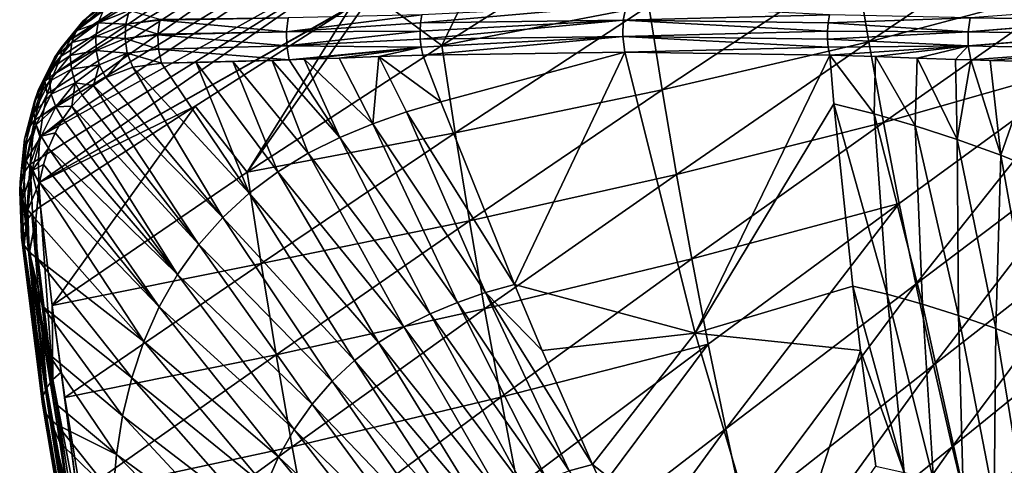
# Model space of a CAD drawing. Header units: metres. Extents: x -81 to 81, y -160 to 24.
# Tile 79 of 256: x -80.9 to -67.08, y -36.46 to -30.2. Entities that reach past the tile are written whole.
import ezdxf

# ---------------------------------------------------------------- set-up
doc = ezdxf.new("R2010")
doc.units = ezdxf.units.M
doc.layers.add('solid_501850_SW0001', color=7, linetype='CONTINUOUS')

msp = doc.modelspace()

# ---------------------------------------------------------------- linework, layer by layer
at = {"layer": 'solid_501850_SW0001'}
for points in [[(-80.037552, -30.274029, 62.417164), (-75.299255, -27.085043, 58.940792), (-75.560471, -27.424467, 58.34362)], [(-80.037552, -30.274029, 62.417164), (-79.868874, -30.092014, 62.778728), (-75.299255, -27.085043, 58.940792)], [(-80.186951, -30.481361, 62.060085), (-75.560471, -27.424467, 58.34362), (-75.765083, -27.818449, 57.757908)], [(-80.186951, -30.481361, 62.060085), (-80.037552, -30.274029, 62.417164), (-75.560471, -27.424467, 58.34362)], [(-80.424026, -30.966404, 61.368752), (-75.765083, -27.818449, 57.757908), (-75.910194, -28.262379, 57.191044)], [(-80.424026, -30.966404, 61.368752), (-80.31604, -30.712656, 61.709858), (-75.765083, -27.818449, 57.757908)], [(-80.31604, -30.712656, 61.709858), (-80.186951, -30.481361, 62.060085), (-75.765083, -27.818449, 57.757908)], [(-80.573898, -31.532518, 60.724648), (-75.910194, -28.262379, 57.191044), (-75.992867, -28.751518, 56.650612)], [(-80.573898, -31.532518, 60.724648), (-80.510155, -31.240582, 61.039391), (-75.910194, -28.262379, 57.191044)], [(-80.510155, -31.240582, 61.039391), (-80.424026, -30.966404, 61.368752), (-75.910194, -28.262379, 57.191044)], [(-74.9757, -30.558941, 54.14109), (-75.950562, -29.834324, 55.699299), (-74.0588, -28.66448, 54.107018)], [(-72.248047, -28.829258, 51.867725), (-74.9757, -30.558941, 54.14109), (-74.0588, -28.66448, 54.107018)], [(-66.258125, -28.668694, 45.004997), (-68.982224, -30.511589, 47.13715), (-69.171516, -29.385603, 47.95348)], [(-66.066704, -29.734125, 44.239288), (-68.982224, -30.511589, 47.13715), (-66.258125, -28.668694, 45.004997)], [(-80.615135, -31.83954, 60.426884), (-75.992867, -28.751518, 56.650612), (-76.008453, -29.278709, 56.148186)], [(-80.615135, -31.83954, 60.426884), (-80.573898, -31.532518, 60.724648), (-75.992867, -28.751518, 56.650612)], [(-72.071159, -30.004684, 50.99633), (-74.9757, -30.558941, 54.14109), (-72.248047, -28.829258, 51.867725)], [(-80.633835, -32.15905, 60.148014), (-80.615135, -31.83954, 60.426884), (-76.008453, -29.278709, 56.148186)], [(-80.630127, -32.488197, 59.889694), (-80.633835, -32.15905, 60.148014), (-76.008453, -29.278709, 56.148186)], [(-80.630127, -32.488197, 59.889694), (-76.008453, -29.278709, 56.148186), (-75.950562, -29.834324, 55.699299)], [(-69.171516, -29.385603, 47.95348), (-71.883797, -31.185703, 50.132416), (-72.071159, -30.004684, 50.99633)], [(-68.982224, -30.511589, 47.13715), (-71.883797, -31.185703, 50.132416), (-69.171516, -29.385603, 47.95348)], [(-80.630127, -32.488197, 59.889694), (-75.950562, -29.834324, 55.699299), (-76.254593, -30.024754, 55.955994)], [(-77.703796, -32.337303, 56.430874), (-76.254593, -30.024754, 55.955994), (-75.950562, -29.834324, 55.699299)], [(-74.9757, -30.558941, 54.14109), (-77.703796, -32.337303, 56.430874), (-75.950562, -29.834324, 55.699299)], [(-66.066704, -29.734125, 44.239288), (-68.778, -31.640463, 46.32864), (-68.982224, -30.511589, 47.13715)], [(-65.860809, -30.808418, 43.481693), (-68.778, -31.640463, 46.32864), (-66.066704, -29.734125, 44.239288)], [(-80.102676, -30.355099, 62.991516), (-79.622627, -29.928579, 63.582203), (-80.005058, -30.212452, 62.876335)], [(-80.102676, -30.355099, 62.991516), (-79.72509, -30.07402, 63.689407), (-79.622627, -29.928579, 63.582203)], [(-80.005058, -30.212452, 62.876335), (-79.622627, -29.928579, 63.582203), (-79.868874, -30.092014, 62.778728)], [(-80.630127, -32.488197, 59.889694), (-76.254593, -30.024754, 55.955994), (-78.436546, -31.411282, 57.80479)], [(-79.79438, -30.244684, 63.785408), (-79.72509, -30.07402, 63.689407), (-80.102676, -30.355099, 62.991516)], [(-80.005058, -30.212452, 62.876335), (-79.868874, -30.092014, 62.778728), (-80.037552, -30.274029, 62.417164)], [(-79.79438, -30.244684, 63.785408), (-79.36058, -30.069191, 64.46801), (-79.72509, -30.07402, 63.689407)], [(-79.405655, -30.2617, 64.531677), (-79.36058, -30.069191, 64.46801), (-79.79438, -30.244684, 63.785408)], [(-79.405655, -30.2617, 64.531677), (-78.930206, -30.19788, 65.181145), (-79.36058, -30.069191, 64.46801)], [(-77.703796, -32.337303, 56.430874), (-78.436546, -31.411282, 57.80479), (-76.254593, -30.024754, 55.955994)], [(-75.272827, -30.244354, 69.563179), (-72.429909, -30.207123, 72.704994), (-72.385551, -29.989105, 72.664452)], [(-75.256409, -30.132473, 69.546188), (-75.272827, -30.244354, 69.563179), (-72.385551, -29.989105, 72.664452)], [(-72.071159, -30.004684, 50.99633), (-74.785889, -31.786333, 53.23175), (-74.9757, -30.558941, 54.14109)], [(-71.883797, -31.185703, 50.132416), (-74.785889, -31.786333, 53.23175), (-72.071159, -30.004684, 50.99633)], [(-72.429909, -30.207123, 72.704994), (-69.53685, -30.132584, 75.802933), (-72.385551, -29.989105, 72.664452)], [(-67.564957, -30.171335, 77.862953), (-65.518471, -30.199188, 79.854385), (-65.471107, -30.016727, 79.803764)], [(-80.408112, -30.731007, 62.303631), (-80.005058, -30.212452, 62.876335), (-80.314117, -30.592455, 62.180698)], [(-80.408112, -30.731007, 62.303631), (-80.102676, -30.355099, 62.991516), (-80.005058, -30.212452, 62.876335)], [(-80.314117, -30.592455, 62.180698), (-80.005058, -30.212452, 62.876335), (-80.037552, -30.274029, 62.417164)], [(-80.164551, -30.521002, 63.100105), (-79.79438, -30.244684, 63.785408), (-80.102676, -30.355099, 62.991516)], [(-79.827522, -30.433205, 63.86607), (-79.79438, -30.244684, 63.785408), (-80.164551, -30.521002, 63.100105)], [(-79.827522, -30.433205, 63.86607), (-79.405655, -30.2617, 64.531677), (-79.79438, -30.244684, 63.785408)], [(-79.405655, -30.2617, 64.531677), (-78.932281, -30.207687, 65.182762), (-78.930206, -30.19788, 65.181145)], [(-79.405655, -30.2617, 64.531677), (-78.956734, -30.402842, 65.20182), (-78.932281, -30.207687, 65.182762)], [(-78.932281, -30.207687, 65.182762), (-78.956734, -30.402842, 65.20182), (-77.154915, -30.368151, 67.421967)], [(-78.932281, -30.207687, 65.182762), (-77.154915, -30.368151, 67.421967), (-77.130646, -30.171343, 67.397911)], [(-78.930206, -30.19788, 65.181145), (-78.932281, -30.207687, 65.182762), (-77.130646, -30.171343, 67.397911)], [(-77.154915, -30.368151, 67.421967), (-75.272827, -30.244354, 69.563179), (-75.256409, -30.132473, 69.546188)], [(-77.154915, -30.368151, 67.421967), (-75.256409, -30.132473, 69.546188), (-77.130646, -30.171343, 67.397911)], [(-77.154915, -30.368151, 67.421967), (-75.279594, -30.358192, 69.571579), (-75.272827, -30.244354, 69.563179)], [(-75.279594, -30.358192, 69.571579), (-75.276619, -30.472502, 69.571274), (-72.429909, -30.207123, 72.704994)], [(-75.272827, -30.244354, 69.563179), (-75.279594, -30.358192, 69.571579), (-72.429909, -30.207123, 72.704994)], [(-75.276619, -30.472502, 69.571274), (-72.436981, -30.433069, 72.711456), (-72.429909, -30.207123, 72.704994)], [(-72.436981, -30.433069, 72.711456), (-69.564194, -30.358208, 75.823738), (-72.429909, -30.207123, 72.704994)], [(-72.429909, -30.207123, 72.704994), (-69.555237, -30.244417, 75.817757), (-69.53685, -30.132584, 75.802933)], [(-72.429909, -30.207123, 72.704994), (-69.564194, -30.358208, 75.823738), (-69.555237, -30.244417, 75.817757)], [(-69.555237, -30.244417, 75.817757), (-69.564194, -30.358208, 75.823738), (-67.591095, -30.368143, 77.884972)], [(-69.53685, -30.132584, 75.802933), (-69.555237, -30.244417, 75.817757), (-67.564957, -30.171335, 77.862953)], [(-69.555237, -30.244417, 75.817757), (-67.591095, -30.368143, 77.884972), (-67.564957, -30.171335, 77.862953)], [(-67.591095, -30.368143, 77.884972), (-65.518471, -30.199188, 79.854385), (-67.564957, -30.171335, 77.862953)], [(-67.591095, -30.368143, 77.884972), (-65.52002, -30.207685, 79.856041), (-65.518471, -30.199188, 79.854385)], [(-67.591095, -30.368143, 77.884972), (-65.54126, -30.403757, 79.8787), (-65.52002, -30.207685, 79.856041)], [(-80.164551, -30.521002, 63.100105), (-80.102676, -30.355099, 62.991516), (-80.408112, -30.731007, 62.303631)], [(-80.314117, -30.592455, 62.180698), (-80.037552, -30.274029, 62.417164), (-80.186951, -30.481361, 62.060085)], [(-79.415329, -30.464998, 64.573151), (-79.405655, -30.2617, 64.531677), (-79.827522, -30.433205, 63.86607)], [(-79.415329, -30.464998, 64.573151), (-78.956734, -30.402842, 65.20182), (-79.405655, -30.2617, 64.531677)], [(-78.957016, -30.409184, 65.202034), (-77.148758, -30.567804, 67.420372), (-77.154915, -30.368151, 67.421967)], [(-78.956734, -30.402842, 65.20182), (-78.957016, -30.409184, 65.202034), (-77.154915, -30.368151, 67.421967)], [(-77.148758, -30.567804, 67.420372), (-75.279594, -30.358192, 69.571579), (-77.154915, -30.368151, 67.421967)], [(-77.148758, -30.567804, 67.420372), (-75.276619, -30.472502, 69.571274), (-75.279594, -30.358192, 69.571579)], [(-72.436981, -30.433069, 72.711456), (-69.563622, -30.472469, 75.820816), (-69.564194, -30.358208, 75.823738)], [(-69.564194, -30.358208, 75.823738), (-69.563622, -30.472469, 75.820816), (-67.591095, -30.368143, 77.884972)], [(-69.563622, -30.472469, 75.820816), (-67.588959, -30.567795, 77.878983), (-67.591095, -30.368143, 77.884972)], [(-67.588959, -30.567795, 77.878983), (-65.54126, -30.403757, 79.8787), (-67.591095, -30.368143, 77.884972)], [(-80.464333, -30.890289, 62.424515), (-80.164551, -30.521002, 63.100105), (-80.408112, -30.731007, 62.303631)], [(-80.188026, -30.703003, 63.197414), (-80.164551, -30.521002, 63.100105), (-80.464333, -30.890289, 62.424515)], [(-80.314117, -30.592455, 62.180698), (-80.186951, -30.481361, 62.060085), (-80.31604, -30.712656, 61.709858)], [(-80.188026, -30.703003, 63.197414), (-79.827522, -30.433205, 63.86607), (-80.164551, -30.521002, 63.100105)], [(-79.823082, -30.631447, 63.927914), (-79.827522, -30.433205, 63.86607), (-80.188026, -30.703003, 63.197414)], [(-79.823082, -30.631447, 63.927914), (-79.415329, -30.464998, 64.573151), (-79.827522, -30.433205, 63.86607)], [(-79.389198, -30.670315, 64.590652), (-79.415329, -30.464998, 64.573151), (-79.823082, -30.631447, 63.927914)], [(-79.415329, -30.464998, 64.573151), (-78.957016, -30.409184, 65.202034), (-78.956734, -30.402842, 65.20182)], [(-79.415329, -30.464998, 64.573151), (-78.949295, -30.610331, 65.196014), (-78.957016, -30.409184, 65.202034)], [(-79.389198, -30.670315, 64.590652), (-78.949295, -30.610331, 65.196014), (-79.415329, -30.464998, 64.573151)], [(-78.957016, -30.409184, 65.202034), (-78.949295, -30.610331, 65.196014), (-77.148758, -30.567804, 67.420372)], [(-77.148758, -30.567804, 67.420372), (-75.263939, -30.585785, 69.562271), (-75.276619, -30.472502, 69.571274)], [(-75.276619, -30.472502, 69.571274), (-75.263939, -30.585785, 69.562271), (-72.436981, -30.433069, 72.711456)], [(-75.263939, -30.585785, 69.562271), (-75.241112, -30.696302, 69.544197), (-72.436981, -30.433069, 72.711456)], [(-72.436981, -30.433069, 72.711456), (-75.241112, -30.696302, 69.544197), (-72.406387, -30.655407, 72.683495)], [(-72.436981, -30.433069, 72.711456), (-72.406387, -30.655407, 72.683495), (-69.553513, -30.585705, 75.809013)], [(-72.436981, -30.433069, 72.711456), (-69.553513, -30.585705, 75.809013), (-69.563622, -30.472469, 75.820816)], [(-68.982224, -30.511589, 47.13715), (-71.683212, -32.370407, 49.276901), (-71.883797, -31.185703, 50.132416)], [(-68.778, -31.640463, 46.32864), (-71.683212, -32.370407, 49.276901), (-68.982224, -30.511589, 47.13715)], [(-69.563622, -30.472469, 75.820816), (-69.553513, -30.585705, 75.809013), (-67.588959, -30.567795, 77.878983)], [(-67.588959, -30.567795, 77.878983), (-65.541466, -30.409195, 79.878922), (-65.54126, -30.403757, 79.8787)], [(-67.588959, -30.567795, 77.878983), (-65.534531, -30.612877, 79.871483), (-65.541466, -30.409195, 79.878922)], [(-80.635529, -31.193733, 61.63868), (-80.314117, -30.592455, 62.180698), (-80.5439, -31.060516, 61.508286)], [(-80.635529, -31.193733, 61.63868), (-80.408112, -30.731007, 62.303631), (-80.314117, -30.592455, 62.180698)], [(-80.5439, -31.060516, 61.508286), (-80.314117, -30.592455, 62.180698), (-80.31604, -30.712656, 61.709858)], [(-80.172073, -30.893244, 63.279251), (-79.823082, -30.631447, 63.927914), (-80.188026, -30.703003, 63.197414)], [(-79.781235, -30.830856, 63.968277), (-79.823082, -30.631447, 63.927914), (-80.172073, -30.893244, 63.279251)], [(-79.781235, -30.830856, 63.968277), (-79.389198, -30.670315, 64.590652), (-79.823082, -30.631447, 63.927914)], [(-79.389198, -30.670315, 64.590652), (-78.948997, -30.61285, 65.195778), (-78.949295, -30.610331, 65.196014)], [(-79.389198, -30.670315, 64.590652), (-78.908585, -30.810234, 65.164268), (-78.948997, -30.61285, 65.195778)], [(-78.949295, -30.610331, 65.196014), (-78.948997, -30.61285, 65.195778), (-77.148758, -30.567804, 67.420372)], [(-78.948997, -30.61285, 65.195778), (-77.116638, -30.762472, 67.388123), (-77.148758, -30.567804, 67.420372)], [(-78.948997, -30.61285, 65.195778), (-78.908585, -30.810234, 65.164268), (-77.116638, -30.762472, 67.388123)], [(-74.785889, -31.786333, 53.23175), (-77.703796, -32.337303, 56.430874), (-74.9757, -30.558941, 54.14109)], [(-77.148758, -30.567804, 67.420372), (-77.116638, -30.762472, 67.388123), (-75.263939, -30.585785, 69.562271)], [(-75.263939, -30.585785, 69.562271), (-77.116638, -30.762472, 67.388123), (-76.90696, -30.754995, 67.636772)], [(-75.263939, -30.585785, 69.562271), (-76.90696, -30.754995, 67.636772), (-76.412918, -30.73683, 68.213882)], [(-75.263939, -30.585785, 69.562271), (-76.412918, -30.73683, 68.213882), (-75.860168, -30.717072, 68.846474)], [(-75.263939, -30.585785, 69.562271), (-75.860168, -30.717072, 68.846474), (-75.241112, -30.696302, 69.544197)], [(-72.406387, -30.655407, 72.683495), (-75.241112, -30.696302, 69.544197), (-74.989967, -31.351694, 69.509193)], [(-72.406387, -30.655407, 72.683495), (-74.989967, -31.351694, 69.509193), (-73.957169, -33.91782, 69.335945)], [(-71.422348, -34.59877, 71.784035), (-72.406387, -30.655407, 72.683495), (-73.957169, -33.91782, 69.335945)], [(-69.553513, -30.585705, 75.809013), (-72.406387, -30.655407, 72.683495), (-69.533745, -30.696302, 75.788193)], [(-71.422348, -34.59877, 71.784035), (-69.533745, -30.696302, 75.788193), (-72.406387, -30.655407, 72.683495)], [(-69.553513, -30.585705, 75.809013), (-69.533745, -30.696302, 75.788193), (-67.588959, -30.567795, 77.878983)], [(-67.588959, -30.567795, 77.878983), (-69.533745, -30.696302, 75.788193), (-68.89048, -30.717196, 76.471329)], [(-67.588959, -30.567795, 77.878983), (-68.89048, -30.717196, 76.471329), (-68.305244, -30.737112, 77.083382)], [(-67.588959, -30.567795, 77.878983), (-68.305244, -30.737112, 77.083382), (-67.770927, -30.755344, 77.630859)], [(-67.588959, -30.567795, 77.878983), (-67.770927, -30.755344, 77.630859), (-67.552895, -30.762482, 77.850983)], [(-67.588959, -30.567795, 77.878983), (-67.552895, -30.762482, 77.850983), (-65.534531, -30.612877, 79.871483)], [(-65.534531, -30.612877, 79.871483), (-67.552895, -30.762482, 77.850983), (-67.280113, -30.770981, 78.123726)], [(-65.534531, -30.612877, 79.871483), (-67.280113, -30.770981, 78.123726), (-66.672806, -30.787714, 78.720436)], [(-80.464333, -30.890289, 62.424515), (-80.408112, -30.731007, 62.303631), (-80.635529, -31.193733, 61.63868)], [(-80.5439, -31.060516, 61.508286), (-80.31604, -30.712656, 61.709858), (-80.424026, -30.966404, 61.368752)], [(-80.480339, -31.063431, 62.538136), (-80.188026, -30.703003, 63.197414), (-80.464333, -30.890289, 62.424515)], [(-80.172073, -30.893244, 63.279251), (-80.188026, -30.703003, 63.197414), (-80.480339, -31.063431, 62.538136)], [(-79.781235, -30.830856, 63.968277), (-79.688118, -31.012583, 64.013214), (-79.389198, -30.670315, 64.590652)], [(-79.389198, -30.670315, 64.590652), (-79.688118, -31.012583, 64.013214), (-79.311829, -30.863169, 64.608681)], [(-79.389198, -30.670315, 64.590652), (-79.311829, -30.863169, 64.608681), (-78.908585, -30.810234, 65.164268)], [(-77.116638, -30.762472, 67.388123), (-78.908585, -30.810234, 65.164268), (-77.355873, -30.770666, 67.101624)], [(-77.355873, -30.770666, 67.101624), (-78.908585, -30.810234, 65.164268), (-77.906578, -30.787708, 66.430237)], [(-77.906578, -30.787708, 66.430237), (-78.908585, -30.810234, 65.164268), (-78.420158, -30.800926, 65.78846)], [(-77.678223, -32.633274, 65.627113), (-78.420158, -30.800926, 65.78846), (-78.908585, -30.810234, 65.164268)], [(-77.277657, -32.333279, 66.315826), (-77.906578, -30.787708, 66.430237), (-78.420158, -30.800926, 65.78846)], [(-77.678223, -32.633274, 65.627113), (-77.277657, -32.333279, 66.315826), (-78.420158, -30.800926, 65.78846)], [(-76.85183, -32.073589, 66.98851), (-77.355873, -30.770666, 67.101624), (-77.906578, -30.787708, 66.430237)], [(-77.277657, -32.333279, 66.315826), (-76.85183, -32.073589, 66.98851), (-77.906578, -30.787708, 66.430237)], [(-76.405632, -31.851078, 67.643021), (-77.116638, -30.762472, 67.388123), (-77.355873, -30.770666, 67.101624)], [(-76.85183, -32.073589, 66.98851), (-76.405632, -31.851078, 67.643021), (-77.355873, -30.770666, 67.101624)], [(-76.405632, -31.851078, 67.643021), (-76.90696, -30.754995, 67.636772), (-77.116638, -30.762472, 67.388123)], [(-75.94413, -31.660271, 68.279251), (-76.412918, -30.73683, 68.213882), (-76.90696, -30.754995, 67.636772)], [(-76.405632, -31.851078, 67.643021), (-75.94413, -31.660271, 68.279251), (-76.90696, -30.754995, 67.636772)], [(-75.94413, -31.660271, 68.279251), (-75.860168, -30.717072, 68.846474), (-76.412918, -30.73683, 68.213882)], [(-75.94413, -31.660271, 68.279251), (-75.472191, -31.493563, 68.899338), (-75.860168, -30.717072, 68.846474)], [(-74.989967, -31.351694, 69.509193), (-75.241112, -30.696302, 69.544197), (-75.860168, -30.717072, 68.846474)], [(-75.472191, -31.493563, 68.899338), (-74.989967, -31.351694, 69.509193), (-75.860168, -30.717072, 68.846474)], [(-71.422348, -34.59877, 71.784035), (-69.473709, -31.380852, 75.530083), (-69.533745, -30.696302, 75.788193)], [(-68.910439, -31.521984, 76.064209), (-68.89048, -30.717196, 76.471329), (-69.533745, -30.696302, 75.788193)], [(-69.473709, -31.380852, 75.530083), (-68.910439, -31.521984, 76.064209), (-69.533745, -30.696302, 75.788193)], [(-68.910439, -31.521984, 76.064209), (-68.336014, -31.688374, 76.588829), (-68.89048, -30.717196, 76.471329)], [(-68.336014, -31.688374, 76.588829), (-68.305244, -30.737112, 77.083382), (-68.89048, -30.717196, 76.471329)], [(-68.336014, -31.688374, 76.588829), (-67.744606, -31.878819, 77.104515), (-68.305244, -30.737112, 77.083382)], [(-67.744606, -31.878819, 77.104515), (-67.770927, -30.755344, 77.630859), (-68.305244, -30.737112, 77.083382)], [(-67.744606, -31.878819, 77.104515), (-67.552895, -30.762482, 77.850983), (-67.770927, -30.755344, 77.630859)], [(-67.744606, -31.878819, 77.104515), (-67.133667, -32.100914, 77.606636), (-67.552895, -30.762482, 77.850983)], [(-67.133667, -32.100914, 77.606636), (-67.280113, -30.770981, 78.123726), (-67.552895, -30.762482, 77.850983)], [(-67.133667, -32.100914, 77.606636), (-66.672806, -30.787714, 78.720436), (-67.280113, -30.770981, 78.123726)], [(-67.133667, -32.100914, 77.606636), (-66.502838, -32.360138, 78.090141), (-66.672806, -30.787714, 78.720436)], [(-80.687874, -31.344637, 61.771465), (-80.464333, -30.890289, 62.424515), (-80.635529, -31.193733, 61.63868)], [(-80.480339, -31.063431, 62.538136), (-80.464333, -30.890289, 62.424515), (-80.687874, -31.344637, 61.771465)], [(-80.455444, -31.242954, 62.639603), (-80.172073, -30.893244, 63.279251), (-80.480339, -31.063431, 62.538136)], [(-80.117386, -31.083519, 63.342094), (-80.172073, -30.893244, 63.279251), (-80.455444, -31.242954, 62.639603)], [(-80.117386, -31.083519, 63.342094), (-79.781235, -30.830856, 63.968277), (-80.172073, -30.893244, 63.279251)], [(-80.117386, -31.083519, 63.342094), (-79.860611, -31.12343, 63.706539), (-79.781235, -30.830856, 63.968277)], [(-79.781235, -30.830856, 63.968277), (-79.860611, -31.12343, 63.706539), (-79.688118, -31.012583, 64.013214)], [(-78.048775, -32.974335, 64.926613), (-79.311829, -30.863169, 64.608681), (-79.688118, -31.012583, 64.013214)], [(-77.678223, -32.633274, 65.627113), (-78.908585, -30.810234, 65.164268), (-79.311829, -30.863169, 64.608681)], [(-78.048775, -32.974335, 64.926613), (-77.678223, -32.633274, 65.627113), (-79.311829, -30.863169, 64.608681)], [(-65.860809, -30.808418, 43.481693), (-68.559464, -32.778519, 45.52721), (-68.778, -31.640463, 46.32864)], [(-68.325554, -33.911373, 44.738983), (-68.559464, -32.778519, 45.52721), (-65.860809, -30.808418, 43.481693)], [(-65.639282, -31.879519, 42.737473), (-68.325554, -33.911373, 44.738983), (-65.860809, -30.808418, 43.481693)], [(-80.780426, -31.73506, 61.009964), (-80.5439, -31.060516, 61.508286), (-80.689903, -31.608412, 60.872452)], [(-80.780426, -31.73506, 61.009964), (-80.635529, -31.193733, 61.63868), (-80.5439, -31.060516, 61.508286)], [(-80.698685, -31.506714, 61.900917), (-80.480339, -31.063431, 62.538136), (-80.687874, -31.344637, 61.771465)], [(-80.455444, -31.242954, 62.639603), (-80.480339, -31.063431, 62.538136), (-80.698685, -31.506714, 61.900917)], [(-80.689903, -31.608412, 60.872452), (-80.5439, -31.060516, 61.508286), (-80.510155, -31.240582, 61.039391)], [(-80.5439, -31.060516, 61.508286), (-80.424026, -30.966404, 61.368752), (-80.510155, -31.240582, 61.039391)], [(-78.048775, -32.974335, 64.926613), (-79.688118, -31.012583, 64.013214), (-79.860611, -31.12343, 63.706539)], [(-80.687874, -31.344637, 61.771465), (-80.635529, -31.193733, 61.63868), (-80.780426, -31.73506, 61.009964)], [(-80.390724, -31.421114, 62.724541), (-80.117386, -31.083519, 63.342094), (-80.455444, -31.242954, 62.639603)], [(-80.390724, -31.421114, 62.724541), (-80.16304, -31.413233, 63.091335), (-80.117386, -31.083519, 63.342094)], [(-80.117386, -31.083519, 63.342094), (-80.16304, -31.413233, 63.091335), (-80.019417, -31.257277, 63.398453)], [(-80.117386, -31.083519, 63.342094), (-80.019417, -31.257277, 63.398453), (-79.860611, -31.12343, 63.706539)], [(-78.384972, -33.356033, 64.219261), (-79.860611, -31.12343, 63.706539), (-80.019417, -31.257277, 63.398453)], [(-78.384972, -33.356033, 64.219261), (-78.048775, -32.974335, 64.926613), (-79.860611, -31.12343, 63.706539)], [(-71.883797, -31.185703, 50.132416), (-74.587349, -33.020634, 52.331501), (-74.785889, -31.786333, 53.23175)], [(-71.683212, -32.370407, 49.276901), (-74.587349, -33.020634, 52.331501), (-71.883797, -31.185703, 50.132416)], [(-80.830742, -31.875853, 61.154152), (-80.687874, -31.344637, 61.771465), (-80.780426, -31.73506, 61.009964)], [(-80.698685, -31.506714, 61.900917), (-80.687874, -31.344637, 61.771465), (-80.830742, -31.875853, 61.154152)], [(-80.667488, -31.672968, 62.021461), (-80.455444, -31.242954, 62.639603), (-80.698685, -31.506714, 61.900917)], [(-80.689903, -31.608412, 60.872452), (-80.510155, -31.240582, 61.039391), (-80.573898, -31.532518, 60.724648)], [(-80.390724, -31.421114, 62.724541), (-80.455444, -31.242954, 62.639603), (-80.667488, -31.672968, 62.021461)], [(-78.384972, -33.356033, 64.219261), (-80.019417, -31.257277, 63.398453), (-80.16304, -31.413233, 63.091335)], [(-73.957169, -33.91782, 69.335945), (-74.989967, -31.351694, 69.509193), (-75.472191, -31.493563, 68.899338)], [(-80.595627, -31.83622, 62.127895), (-80.390724, -31.421114, 62.724541), (-80.667488, -31.672968, 62.021461)], [(-80.630127, -32.488197, 59.889694), (-78.436546, -31.411282, 57.80479), (-80.604378, -32.823856, 59.65332)], [(-80.441147, -34.213676, 58.714153), (-80.604378, -32.823856, 59.65332), (-78.436546, -31.411282, 57.80479)], [(-80.595627, -31.83622, 62.127895), (-80.29026, -31.590162, 62.787483), (-80.390724, -31.421114, 62.724541)], [(-77.703796, -32.337303, 56.430874), (-80.441147, -34.213676, 58.714153), (-78.436546, -31.411282, 57.80479)], [(-80.390724, -31.421114, 62.724541), (-80.29026, -31.590162, 62.787483), (-80.16304, -31.413233, 63.091335)], [(-78.683243, -33.775833, 63.511208), (-80.16304, -31.413233, 63.091335), (-80.29026, -31.590162, 62.787483)], [(-78.683243, -33.775833, 63.511208), (-78.384972, -33.356033, 64.219261), (-80.16304, -31.413233, 63.091335)], [(-71.422348, -34.59877, 71.784035), (-69.208473, -33.942047, 74.518166), (-69.473709, -31.380852, 75.530083)], [(-68.726128, -34.05381, 74.966614), (-68.910439, -31.521984, 76.064209), (-69.473709, -31.380852, 75.530083)], [(-69.208473, -33.942047, 74.518166), (-68.726128, -34.05381, 74.966614), (-69.473709, -31.380852, 75.530083)], [(-80.839104, -32.346947, 60.43129), (-80.689903, -31.608412, 60.872452), (-80.748352, -32.228165, 60.287071)], [(-80.839104, -32.346947, 60.43129), (-80.780426, -31.73506, 61.009964), (-80.689903, -31.608412, 60.872452)], [(-80.838684, -32.024712, 61.298798), (-80.698685, -31.506714, 61.900917), (-80.830742, -31.875853, 61.154152)], [(-80.667488, -31.672968, 62.021461), (-80.698685, -31.506714, 61.900917), (-80.838684, -32.024712, 61.298798)], [(-80.748352, -32.228165, 60.287071), (-80.689903, -31.608412, 60.872452), (-80.615135, -31.83954, 60.426884)], [(-80.689903, -31.608412, 60.872452), (-80.573898, -31.532518, 60.724648), (-80.615135, -31.83954, 60.426884)], [(-80.595627, -31.83622, 62.127895), (-80.400124, -31.786812, 62.489048), (-80.29026, -31.590162, 62.787483)], [(-78.683243, -33.775833, 63.511208), (-80.29026, -31.590162, 62.787483), (-80.400124, -31.786812, 62.489048)], [(-74.361458, -34.029526, 68.814522), (-75.472191, -31.493563, 68.899338), (-75.94413, -31.660271, 68.279251)], [(-74.361458, -34.029526, 68.814522), (-73.957169, -33.91782, 69.335945), (-75.472191, -31.493563, 68.899338)], [(-68.23304, -34.19199, 75.404327), (-68.336014, -31.688374, 76.588829), (-68.910439, -31.521984, 76.064209)], [(-68.726128, -34.05381, 74.966614), (-68.23304, -34.19199, 75.404327), (-68.910439, -31.521984, 76.064209)], [(-80.830742, -31.875853, 61.154152), (-80.780426, -31.73506, 61.009964), (-80.839104, -32.346947, 60.43129)], [(-80.803894, -32.175209, 61.437664), (-80.667488, -31.672968, 62.021461), (-80.838684, -32.024712, 61.298798)], [(-80.595627, -31.83622, 62.127895), (-80.667488, -31.672968, 62.021461), (-80.803894, -32.175209, 61.437664)], [(-74.753952, -34.167969, 68.283318), (-75.94413, -31.660271, 68.279251), (-76.405632, -31.851078, 67.643021)], [(-74.753952, -34.167969, 68.283318), (-74.361458, -34.029526, 68.814522), (-75.94413, -31.660271, 68.279251)], [(-68.778, -31.640463, 46.32864), (-71.467346, -33.557838, 48.429131), (-71.683212, -32.370407, 49.276901)], [(-68.559464, -32.778519, 45.52721), (-71.467346, -33.557838, 48.429131), (-68.778, -31.640463, 46.32864)], [(-67.725723, -34.3507, 75.834831), (-67.744606, -31.878819, 77.104515), (-68.336014, -31.688374, 76.588829)], [(-68.23304, -34.19199, 75.404327), (-67.725723, -34.3507, 75.834831), (-68.336014, -31.688374, 76.588829)], [(-80.889313, -32.4758, 60.586269), (-80.830742, -31.875853, 61.154152), (-80.839104, -32.346947, 60.43129)], [(-80.838684, -32.024712, 61.298798), (-80.830742, -31.875853, 61.154152), (-80.889313, -32.4758, 60.586269)], [(-80.727882, -32.32085, 61.56477), (-80.595627, -31.83622, 62.127895), (-80.803894, -32.175209, 61.437664)], [(-80.748352, -32.228165, 60.287071), (-80.615135, -31.83954, 60.426884), (-80.633835, -32.15905, 60.148014)], [(-80.727882, -32.32085, 61.56477), (-80.491936, -32.0019, 62.198021), (-80.595627, -31.83622, 62.127895)], [(-80.595627, -31.83622, 62.127895), (-80.491936, -32.0019, 62.198021), (-80.400124, -31.786812, 62.489048)], [(-78.683243, -33.775833, 63.511208), (-80.400124, -31.786812, 62.489048), (-80.491936, -32.0019, 62.198021)], [(-74.785889, -31.786333, 53.23175), (-77.509346, -33.620983, 55.498192), (-77.703796, -32.337303, 56.430874)], [(-74.587349, -33.020634, 52.331501), (-77.509346, -33.620983, 55.498192), (-74.785889, -31.786333, 53.23175)], [(-75.137985, -34.326973, 67.738564), (-76.405632, -31.851078, 67.643021), (-76.85183, -32.073589, 66.98851)], [(-75.137985, -34.326973, 67.738564), (-74.753952, -34.167969, 68.283318), (-76.405632, -31.851078, 67.643021)], [(-65.639282, -31.879519, 42.737473), (-68.077698, -35.051491, 43.959156), (-68.325554, -33.911373, 44.738983)], [(-65.639282, -31.879519, 42.737473), (-65.403625, -32.957588, 42.002682), (-68.077698, -35.051491, 43.959156)], [(-67.20224, -34.536514, 76.254471), (-67.133667, -32.100914, 77.606636), (-67.744606, -31.878819, 77.104515)], [(-67.725723, -34.3507, 75.834831), (-67.20224, -34.536514, 76.254471), (-67.744606, -31.878819, 77.104515)], [(-80.896812, -32.609177, 60.745327), (-80.838684, -32.024712, 61.298798), (-80.889313, -32.4758, 60.586269)], [(-80.803894, -32.175209, 61.437664), (-80.838684, -32.024712, 61.298798), (-80.896812, -32.609177, 60.745327)], [(-80.727882, -32.32085, 61.56477), (-80.565079, -32.233543, 61.916855), (-80.491936, -32.0019, 62.198021)], [(-78.94046, -34.230618, 62.808678), (-80.491936, -32.0019, 62.198021), (-80.565079, -32.233543, 61.916855)], [(-78.94046, -34.230618, 62.808678), (-78.683243, -33.775833, 63.511208), (-80.491936, -32.0019, 62.198021)], [(-80.861275, -32.741306, 60.901604), (-80.803894, -32.175209, 61.437664), (-80.896812, -32.609177, 60.745327)], [(-80.727882, -32.32085, 61.56477), (-80.803894, -32.175209, 61.437664), (-80.861275, -32.741306, 60.901604)], [(-80.748352, -32.228165, 60.287071), (-80.633835, -32.15905, 60.148014), (-80.630127, -32.488197, 59.889694)], [(-75.509712, -34.513123, 67.17865), (-76.85183, -32.073589, 66.98851), (-77.277657, -32.333279, 66.315826)], [(-75.509712, -34.513123, 67.17865), (-75.137985, -34.326973, 67.738564), (-76.85183, -32.073589, 66.98851)], [(-67.20224, -34.536514, 76.254471), (-66.662468, -34.754196, 76.659203), (-67.133667, -32.100914, 77.606636)], [(-66.662468, -34.754196, 76.659203), (-66.502838, -32.360138, 78.090141), (-67.133667, -32.100914, 77.606636)], [(-80.784233, -32.866489, 61.048359), (-80.727882, -32.32085, 61.56477), (-80.861275, -32.741306, 60.901604)], [(-80.807968, -33.021183, 59.918655), (-80.839104, -32.346947, 60.43129), (-80.748352, -32.228165, 60.287071)], [(-80.807968, -33.021183, 59.918655), (-80.748352, -32.228165, 60.287071), (-80.715576, -32.911724, 59.76823)], [(-80.784233, -32.866489, 61.048359), (-80.619179, -32.479271, 61.648277), (-80.727882, -32.32085, 61.56477)], [(-80.748352, -32.228165, 60.287071), (-80.630127, -32.488197, 59.889694), (-80.604378, -32.823856, 59.65332)], [(-80.715576, -32.911724, 59.76823), (-80.748352, -32.228165, 60.287071), (-80.604378, -32.823856, 59.65332)], [(-80.727882, -32.32085, 61.56477), (-80.619179, -32.479271, 61.648277), (-80.565079, -32.233543, 61.916855)], [(-78.94046, -34.230618, 62.808678), (-80.565079, -32.233543, 61.916855), (-80.619179, -32.479271, 61.648277)], [(-80.889313, -32.4758, 60.586269), (-80.839104, -32.346947, 60.43129), (-80.807968, -33.021183, 59.918655)], [(-77.509346, -33.620983, 55.498192), (-80.441147, -34.213676, 58.714153), (-77.703796, -32.337303, 56.430874)], [(-75.865097, -34.731194, 66.603828), (-77.277657, -32.333279, 66.315826), (-77.678223, -32.633274, 65.627113)], [(-75.865097, -34.731194, 66.603828), (-75.509712, -34.513123, 67.17865), (-77.277657, -32.333279, 66.315826)], [(-71.683212, -32.370407, 49.276901), (-74.375702, -34.259174, 51.440437), (-74.587349, -33.020634, 52.331501)], [(-71.467346, -33.557838, 48.429131), (-74.375702, -34.259174, 51.440437), (-71.683212, -32.370407, 49.276901)], [(-80.896812, -32.609177, 60.745327), (-80.889313, -32.4758, 60.586269), (-80.860107, -33.136089, 60.083649)], [(-80.814034, -33.030849, 59.932266), (-80.889313, -32.4758, 60.586269), (-80.807968, -33.021183, 59.918655)], [(-80.814034, -33.030849, 59.932266), (-80.860107, -33.136089, 60.083649), (-80.889313, -32.4758, 60.586269)], [(-80.784233, -32.866489, 61.048359), (-80.670509, -33.002644, 61.158264), (-80.619179, -32.479271, 61.648277)], [(-79.154945, -34.715939, 62.117641), (-80.619179, -32.479271, 61.648277), (-80.670509, -33.002644, 61.158264)], [(-79.154945, -34.715939, 62.117641), (-78.94046, -34.230618, 62.808678), (-80.619179, -32.479271, 61.648277)], [(-80.862099, -33.143871, 60.095062), (-80.896812, -32.609177, 60.745327), (-80.860107, -33.136089, 60.083649)], [(-80.862099, -33.143871, 60.095062), (-80.869759, -33.251472, 60.256092), (-80.896812, -32.609177, 60.745327)], [(-80.861275, -32.741306, 60.901604), (-80.896812, -32.609177, 60.745327), (-80.869759, -33.251472, 60.256092)], [(-76.200188, -34.983921, 66.016075), (-77.678223, -32.633274, 65.627113), (-78.048775, -32.974335, 64.926613)], [(-76.200188, -34.983921, 66.016075), (-75.865097, -34.731194, 66.603828), (-77.678223, -32.633274, 65.627113)], [(-80.869125, -33.257027, 60.264572), (-80.861275, -32.741306, 60.901604), (-80.869759, -33.251472, 60.256092)], [(-80.869125, -33.257027, 60.264572), (-80.836494, -33.36235, 60.428558), (-80.861275, -32.741306, 60.901604)], [(-80.784233, -32.866489, 61.048359), (-80.861275, -32.741306, 60.901604), (-80.836494, -33.36235, 60.428558)], [(-80.834816, -33.365612, 60.433743), (-80.784233, -32.866489, 61.048359), (-80.836494, -33.36235, 60.428558)], [(-80.834816, -33.365612, 60.433743), (-80.761765, -33.463932, 60.593605), (-80.784233, -32.866489, 61.048359)], [(-80.761765, -33.463932, 60.593605), (-80.670509, -33.002644, 61.158264), (-80.784233, -32.866489, 61.048359)], [(-80.43309, -35.251255, 58.190987), (-80.715576, -32.911724, 59.76823), (-80.604378, -32.823856, 59.65332)], [(-80.43309, -35.251255, 58.190987), (-80.604378, -32.823856, 59.65332), (-80.441147, -34.213676, 58.714153)], [(-68.559464, -32.778519, 45.52721), (-71.237221, -34.754765, 47.587357), (-71.467346, -33.557838, 48.429131)], [(-70.991867, -35.944336, 46.758579), (-71.237221, -34.754765, 47.587357), (-68.559464, -32.778519, 45.52721)], [(-68.325554, -33.911373, 44.738983), (-70.991867, -35.944336, 46.758579), (-68.559464, -32.778519, 45.52721)], [(-80.726921, -32.922676, 59.782948), (-80.807968, -33.021183, 59.918655), (-80.715576, -32.911724, 59.76823)], [(-80.518387, -35.363194, 58.332745), (-80.807968, -33.021183, 59.918655), (-80.726921, -32.922676, 59.782948)], [(-80.760605, -33.465099, 60.595551), (-80.670509, -33.002644, 61.158264), (-80.761765, -33.463932, 60.593605)], [(-80.760605, -33.465099, 60.595551), (-80.649567, -33.551346, 60.743267), (-80.670509, -33.002644, 61.158264)], [(-80.43309, -35.251255, 58.190987), (-80.726921, -32.922676, 59.782948), (-80.715576, -32.911724, 59.76823)], [(-80.518387, -35.363194, 58.332745), (-80.726921, -32.922676, 59.782948), (-80.43309, -35.251255, 58.190987)], [(-79.154945, -34.715939, 62.117641), (-80.670509, -33.002644, 61.158264), (-80.649567, -33.551346, 60.743267)], [(-76.511101, -35.272026, 65.419098), (-78.048775, -32.974335, 64.926613), (-78.384972, -33.356033, 64.219261)], [(-76.511101, -35.272026, 65.419098), (-76.200188, -34.983921, 66.016075), (-78.048775, -32.974335, 64.926613)], [(-68.077698, -35.051491, 43.959156), (-65.403625, -32.957588, 42.002682), (-67.815079, -36.193905, 43.187626)], [(-65.403625, -32.957588, 42.002682), (-65.153412, -34.038116, 41.276371), (-67.815079, -36.193905, 43.187626)], [(-80.575211, -35.594563, 58.650944), (-80.869759, -33.251472, 60.256092), (-80.862099, -33.143871, 60.095062)], [(-80.566399, -35.479172, 58.488132), (-80.862099, -33.143871, 60.095062), (-80.860107, -33.136089, 60.083649)], [(-80.575211, -35.594563, 58.650944), (-80.862099, -33.143871, 60.095062), (-80.566399, -35.479172, 58.488132)], [(-80.566399, -35.479172, 58.488132), (-80.860107, -33.136089, 60.083649), (-80.814034, -33.030849, 59.932266)], [(-80.518387, -35.363194, 58.332745), (-80.814034, -33.030849, 59.932266), (-80.807968, -33.021183, 59.918655)], [(-80.566399, -35.479172, 58.488132), (-80.814034, -33.030849, 59.932266), (-80.518387, -35.363194, 58.332745)], [(-74.587349, -33.020634, 52.331501), (-77.300278, -34.906338, 54.568901), (-77.509346, -33.620983, 55.498192)], [(-74.375702, -34.259174, 51.440437), (-77.300278, -34.906338, 54.568901), (-74.587349, -33.020634, 52.331501)], [(-80.544472, -35.704765, 58.814686), (-80.869125, -33.257027, 60.264572), (-80.869759, -33.251472, 60.256092)], [(-80.544472, -35.704765, 58.814686), (-80.869759, -33.251472, 60.256092), (-80.575211, -35.594563, 58.650944)], [(-80.544472, -35.704765, 58.814686), (-80.836494, -33.36235, 60.428558), (-80.869125, -33.257027, 60.264572)], [(-80.47541, -35.805378, 58.972828), (-80.834816, -33.365612, 60.433743), (-80.836494, -33.36235, 60.428558)], [(-80.47541, -35.805378, 58.972828), (-80.836494, -33.36235, 60.428558), (-80.544472, -35.704765, 58.814686)], [(-80.47541, -35.805378, 58.972828), (-80.761765, -33.463932, 60.593605), (-80.834816, -33.365612, 60.433743)], [(-76.794281, -35.595192, 64.817184), (-78.384972, -33.356033, 64.219261), (-78.683243, -33.775833, 63.511208)], [(-76.794281, -35.595192, 64.817184), (-76.511101, -35.272026, 65.419098), (-78.384972, -33.356033, 64.219261)], [(-80.760605, -33.465099, 60.595551), (-80.761765, -33.463932, 60.593605), (-80.371719, -35.885815, 59.123703)], [(-80.47541, -35.805378, 58.972828), (-80.371719, -35.885815, 59.123703), (-80.761765, -33.463932, 60.593605)], [(-80.760605, -33.465099, 60.595551), (-80.371719, -35.885815, 59.123703), (-80.414871, -35.573502, 59.345333)], [(-80.760605, -33.465099, 60.595551), (-80.414871, -35.573502, 59.345333), (-80.503906, -34.880253, 59.832016)], [(-80.760605, -33.465099, 60.595551), (-80.503906, -34.880253, 59.832016), (-80.580605, -34.215412, 60.291645)], [(-80.760605, -33.465099, 60.595551), (-80.580605, -34.215412, 60.291645), (-80.649567, -33.551346, 60.743267)], [(-79.325607, -35.226982, 61.443817), (-80.649567, -33.551346, 60.743267), (-80.580605, -34.215412, 60.291645)], [(-79.325607, -35.226982, 61.443817), (-79.154945, -34.715939, 62.117641), (-80.649567, -33.551346, 60.743267)], [(-71.467346, -33.557838, 48.429131), (-74.148628, -35.500202, 50.556831), (-74.375702, -34.259174, 51.440437)], [(-71.237221, -34.754765, 47.587357), (-74.148628, -35.500202, 50.556831), (-71.467346, -33.557838, 48.429131)], [(-77.509346, -33.620983, 55.498192), (-80.261314, -35.502468, 57.820427), (-80.441147, -34.213676, 58.714153)], [(-77.300278, -34.906338, 54.568901), (-80.261314, -35.502468, 57.820427), (-77.509346, -33.620983, 55.498192)], [(-77.046745, -35.951283, 64.215599), (-78.683243, -33.775833, 63.511208), (-78.94046, -34.230618, 62.808678)], [(-77.046745, -35.951283, 64.215599), (-76.794281, -35.595192, 64.817184), (-78.683243, -33.775833, 63.511208)], [(-73.56649, -34.841167, 69.259834), (-73.957169, -33.91782, 69.335945), (-74.361458, -34.029526, 68.814522)], [(-71.422348, -34.59877, 71.784035), (-73.957169, -33.91782, 69.335945), (-73.56649, -34.841167, 69.259834)], [(-71.422348, -34.59877, 71.784035), (-69.100464, -34.841099, 74.145821), (-69.208473, -33.942047, 74.518166)], [(-68.325554, -33.911373, 44.738983), (-70.73262, -37.141476, 45.937115), (-70.991867, -35.944336, 46.758579)], [(-68.325554, -33.911373, 44.738983), (-68.077698, -35.051491, 43.959156), (-70.73262, -37.141476, 45.937115)], [(-68.486496, -36.554493, 73.812927), (-68.726128, -34.05381, 74.966614), (-69.208473, -33.942047, 74.518166)], [(-69.100464, -34.841099, 74.145821), (-68.486496, -36.554493, 73.812927), (-69.208473, -33.942047, 74.518166)], [(-73.189697, -36.534279, 68.679504), (-74.361458, -34.029526, 68.814522), (-74.753952, -34.167969, 68.283318)], [(-72.862663, -36.445328, 69.109344), (-73.56649, -34.841167, 69.259834), (-74.361458, -34.029526, 68.814522)], [(-73.189697, -36.534279, 68.679504), (-72.862663, -36.445328, 69.109344), (-74.361458, -34.029526, 68.814522)], [(-68.079216, -36.665825, 74.167305), (-68.23304, -34.19199, 75.404327), (-68.726128, -34.05381, 74.966614)], [(-68.486496, -36.554493, 73.812927), (-68.079216, -36.665825, 74.167305), (-68.726128, -34.05381, 74.966614)], [(-67.815079, -36.193905, 43.187626), (-65.153412, -34.038116, 41.276371), (-67.538383, -37.33778, 42.422985)], [(-65.153412, -34.038116, 41.276371), (-64.888519, -35.119015, 40.55558), (-67.538383, -37.33778, 42.422985)], [(-79.453247, -35.758606, 60.791241), (-80.580605, -34.215412, 60.291645), (-80.503906, -34.880253, 59.832016)], [(-79.453247, -35.758606, 60.791241), (-79.325607, -35.226982, 61.443817), (-80.580605, -34.215412, 60.291645)], [(-80.261314, -35.502468, 57.820427), (-80.313683, -35.149681, 58.067261), (-80.441147, -34.213676, 58.714153)], [(-80.43309, -35.251255, 58.190987), (-80.441147, -34.213676, 58.714153), (-80.313683, -35.149681, 58.067261)], [(-77.265869, -36.337666, 63.619663), (-78.94046, -34.230618, 62.808678), (-79.154945, -34.715939, 62.117641)], [(-77.265869, -36.337666, 63.619663), (-77.046745, -35.951283, 64.215599), (-78.94046, -34.230618, 62.808678)], [(-73.506744, -36.645821, 68.241348), (-74.753952, -34.167969, 68.283318), (-75.137985, -34.326973, 67.738564)], [(-73.506744, -36.645821, 68.241348), (-73.189697, -36.534279, 68.679504), (-74.753952, -34.167969, 68.283318)], [(-67.660255, -36.794209, 74.516174), (-67.725723, -34.3507, 75.834831), (-68.23304, -34.19199, 75.404327)], [(-68.079216, -36.665825, 74.167305), (-67.660255, -36.794209, 74.516174), (-68.23304, -34.19199, 75.404327)], [(-74.375702, -34.259174, 51.440437), (-77.076332, -36.19392, 53.646263), (-77.300278, -34.906338, 54.568901)], [(-74.148628, -35.500202, 50.556831), (-77.076332, -36.19392, 53.646263), (-74.375702, -34.259174, 51.440437)], [(-73.817238, -36.774441, 67.792038), (-75.137985, -34.326973, 67.738564), (-75.509712, -34.513123, 67.17865)], [(-73.817238, -36.774441, 67.792038), (-73.506744, -36.645821, 68.241348), (-75.137985, -34.326973, 67.738564)], [(-67.228073, -36.945133, 74.856682), (-67.20224, -34.536514, 76.254471), (-67.725723, -34.3507, 75.834831)], [(-67.660255, -36.794209, 74.516174), (-67.228073, -36.945133, 74.856682), (-67.725723, -34.3507, 75.834831)], [(-74.118195, -36.925636, 67.330284), (-75.509712, -34.513123, 67.17865), (-75.865097, -34.731194, 66.603828)], [(-74.118195, -36.925636, 67.330284), (-73.817238, -36.774441, 67.792038), (-75.509712, -34.513123, 67.17865)], [(-71.422348, -34.59877, 71.784035), (-73.56649, -34.841167, 69.259834), (-72.862663, -36.445328, 69.109344)], [(-70.269859, -38.479538, 70.730606), (-71.422348, -34.59877, 71.784035), (-72.862663, -36.445328, 69.109344)], [(-70.269859, -38.479538, 70.730606), (-69.100464, -34.841099, 74.145821), (-71.422348, -34.59877, 71.784035)], [(-67.228073, -36.945133, 74.856682), (-66.782661, -37.12257, 75.185616), (-67.20224, -34.536514, 76.254471)], [(-66.782661, -37.12257, 75.185616), (-66.662468, -34.754196, 76.659203), (-67.20224, -34.536514, 76.254471)], [(-77.450188, -36.750546, 63.034435), (-79.154945, -34.715939, 62.117641), (-79.325607, -35.226982, 61.443817)], [(-77.450188, -36.750546, 63.034435), (-77.265869, -36.337666, 63.619663), (-79.154945, -34.715939, 62.117641)], [(-74.406425, -37.103386, 66.856361), (-75.865097, -34.731194, 66.603828), (-76.200188, -34.983921, 66.016075)], [(-74.406425, -37.103386, 66.856361), (-74.118195, -36.925636, 67.330284), (-75.865097, -34.731194, 66.603828)], [(-71.237221, -34.754765, 47.587357), (-73.9077, -36.751068, 49.678143), (-74.148628, -35.500202, 50.556831)], [(-73.652077, -37.992443, 48.812275), (-73.9077, -36.751068, 49.678143), (-71.237221, -34.754765, 47.587357)], [(-70.991867, -35.944336, 46.758579), (-73.652077, -37.992443, 48.812275), (-71.237221, -34.754765, 47.587357)], [(-79.539726, -36.305515, 60.162991), (-80.503906, -34.880253, 59.832016), (-80.414871, -35.573502, 59.345333)], [(-79.539726, -36.305515, 60.162991), (-79.453247, -35.758606, 60.791241), (-80.503906, -34.880253, 59.832016)], [(-77.300278, -34.906338, 54.568901), (-80.042793, -36.834946, 56.875275), (-80.261314, -35.502468, 57.820427)], [(-77.076332, -36.19392, 53.646263), (-80.042793, -36.834946, 56.875275), (-77.300278, -34.906338, 54.568901)], [(-70.269859, -38.479538, 70.730606), (-68.884613, -36.465763, 73.449326), (-69.100464, -34.841099, 74.145821)], [(-69.100464, -34.841099, 74.145821), (-68.884613, -36.465763, 73.449326), (-68.486496, -36.554493, 73.812927)], [(-74.678757, -37.309971, 66.371971), (-76.200188, -34.983921, 66.016075), (-76.511101, -35.272026, 65.419098)], [(-74.678757, -37.309971, 66.371971), (-74.406425, -37.103386, 66.856361), (-76.200188, -34.983921, 66.016075)], [(-70.73262, -37.141476, 45.937115), (-68.077698, -35.051491, 43.959156), (-70.45826, -38.340755, 45.123863)], [(-68.077698, -35.051491, 43.959156), (-67.815079, -36.193905, 43.187626), (-70.45826, -38.340755, 45.123863)], [(-80.006241, -37.501171, 56.508286), (-80.43309, -35.251255, 58.190987), (-80.313683, -35.149681, 58.067261)], [(-80.261314, -35.502468, 57.820427), (-80.310158, -35.173988, 58.050308), (-80.313683, -35.149681, 58.067261)], [(-80.006241, -37.501171, 56.508286), (-80.313683, -35.149681, 58.067261), (-80.310158, -35.173988, 58.050308)], [(-80.006241, -37.501171, 56.508286), (-80.310158, -35.173988, 58.050308), (-80.261314, -35.502468, 57.820427)], [(-67.538383, -37.33778, 42.422985), (-64.888519, -35.119015, 40.55558), (-67.247314, -38.480301, 41.66383)], [(-64.888519, -35.119015, 40.55558), (-64.605965, -36.195667, 39.837303), (-67.247314, -38.480301, 41.66383)], [(-80.116005, -37.630562, 56.660923), (-80.518387, -35.363194, 58.332745), (-80.43309, -35.251255, 58.190987)], [(-80.066772, -37.564693, 56.581535), (-80.116005, -37.630562, 56.660923), (-80.43309, -35.251255, 58.190987)], [(-80.006241, -37.501171, 56.508286), (-80.066772, -37.564693, 56.581535), (-80.43309, -35.251255, 58.190987)], [(-77.598717, -37.185799, 62.464737), (-79.325607, -35.226982, 61.443817), (-79.453247, -35.758606, 60.791241)], [(-77.598717, -37.185799, 62.464737), (-77.450188, -36.750546, 63.034435), (-79.325607, -35.226982, 61.443817)], [(-74.932083, -37.545986, 65.880257), (-76.511101, -35.272026, 65.419098), (-76.794281, -35.595192, 64.817184)], [(-74.932083, -37.545986, 65.880257), (-74.678757, -37.309971, 66.371971), (-76.511101, -35.272026, 65.419098)], [(-80.1903, -37.833523, 56.925205), (-80.575211, -35.594563, 58.650944), (-80.566399, -35.479172, 58.488132)], [(-80.178177, -37.765858, 56.833885), (-80.566399, -35.479172, 58.488132), (-80.518387, -35.363194, 58.332745)], [(-80.178177, -37.765858, 56.833885), (-80.1903, -37.833523, 56.925205), (-80.566399, -35.479172, 58.488132)], [(-80.153305, -37.697906, 56.745407), (-80.178177, -37.765858, 56.833885), (-80.518387, -35.363194, 58.332745)], [(-80.116005, -37.630562, 56.660923), (-80.153305, -37.697906, 56.745407), (-80.518387, -35.363194, 58.332745)], [(-80.175842, -37.964474, 57.111565), (-80.544472, -35.704765, 58.814686), (-80.575211, -35.594563, 58.650944)], [(-80.189522, -37.900017, 57.018169), (-80.175842, -37.964474, 57.111565), (-80.575211, -35.594563, 58.650944)], [(-80.1903, -37.833523, 56.925205), (-80.189522, -37.900017, 57.018169), (-80.575211, -35.594563, 58.650944)], [(-79.539726, -36.305515, 60.162991), (-80.414871, -35.573502, 59.345333), (-80.371719, -35.885815, 59.123703)], [(-80.006241, -37.501171, 56.508286), (-80.261314, -35.502468, 57.820427), (-80.042793, -36.834946, 56.875275)], [(-74.148628, -35.500202, 50.556831), (-76.837585, -37.48349, 52.730133), (-77.076332, -36.19392, 53.646263)], [(-75.163513, -37.811161, 65.384827), (-76.794281, -35.595192, 64.817184), (-77.046745, -35.951283, 64.215599)], [(-73.9077, -36.751068, 49.678143), (-76.837585, -37.48349, 52.730133), (-74.148628, -35.500202, 50.556831)], [(-75.163513, -37.811161, 65.384827), (-74.932083, -37.545986, 65.880257), (-76.794281, -35.595192, 64.817184)], [(-80.110672, -38.083939, 57.294781), (-80.47541, -35.805378, 58.972828), (-80.544472, -35.704765, 58.814686)], [(-80.149445, -38.026047, 57.204174), (-80.110672, -38.083939, 57.294781), (-80.544472, -35.704765, 58.814686)], [(-80.175842, -37.964474, 57.111565), (-80.149445, -38.026047, 57.204174), (-80.544472, -35.704765, 58.814686)], [(-77.711998, -37.638992, 61.913925), (-79.453247, -35.758606, 60.791241), (-79.539726, -36.305515, 60.162991)], [(-77.711998, -37.638992, 61.913925), (-77.598717, -37.185799, 62.464737), (-79.453247, -35.758606, 60.791241)], [(-80.47541, -35.805378, 58.972828), (-79.99852, -38.185905, 57.465466), (-80.129349, -37.433521, 58.010174)], [(-80.060036, -38.137383, 57.38221), (-79.99852, -38.185905, 57.465466), (-80.47541, -35.805378, 58.972828)], [(-80.47541, -35.805378, 58.972828), (-80.129349, -37.433521, 58.010174), (-80.241615, -36.75346, 58.501736)], [(-80.47541, -35.805378, 58.972828), (-80.241615, -36.75346, 58.501736), (-80.33564, -36.136795, 58.944641)], [(-80.47541, -35.805378, 58.972828), (-80.33564, -36.136795, 58.944641), (-80.371719, -35.885815, 59.123703)], [(-80.110672, -38.083939, 57.294781), (-80.060036, -38.137383, 57.38221), (-80.47541, -35.805378, 58.972828)], [(-79.588844, -36.862854, 59.559711), (-80.371719, -35.885815, 59.123703), (-80.33564, -36.136795, 58.944641)], [(-79.588844, -36.862854, 59.559711), (-79.539726, -36.305515, 60.162991), (-80.371719, -35.885815, 59.123703)], [(-75.370583, -38.103714, 64.890099), (-77.046745, -35.951283, 64.215599), (-77.265869, -36.337666, 63.619663)], [(-75.370583, -38.103714, 64.890099), (-75.163513, -37.811161, 65.384827), (-77.046745, -35.951283, 64.215599)], [(-70.991867, -35.944336, 46.758579), (-73.382935, -39.241814, 47.952576), (-73.652077, -37.992443, 48.812275)], [(-70.991867, -35.944336, 46.758579), (-70.73262, -37.141476, 45.937115), (-73.382935, -39.241814, 47.952576)], [(-79.588844, -36.862854, 59.559711), (-80.33564, -36.136795, 58.944641), (-80.241615, -36.75346, 58.501736)], [(-77.076332, -36.19392, 53.646263), (-79.800964, -38.177567, 55.916893), (-80.042793, -36.834946, 56.875275)], [(-76.837585, -37.48349, 52.730133), (-79.800964, -38.177567, 55.916893), (-77.076332, -36.19392, 53.646263)], [(-77.791458, -38.105568, 61.384514), (-79.539726, -36.305515, 60.162991), (-79.588844, -36.862854, 59.559711)], [(-77.791458, -38.105568, 61.384514), (-77.711998, -37.638992, 61.913925), (-79.539726, -36.305515, 60.162991)], [(-70.45826, -38.340755, 45.123863), (-67.815079, -36.193905, 43.187626), (-70.1707, -39.542999, 44.319393)], [(-67.815079, -36.193905, 43.187626), (-67.538383, -37.33778, 42.422985), (-70.1707, -39.542999, 44.319393)], [(-67.247314, -38.480301, 41.66383), (-64.605965, -36.195667, 39.837303), (-66.919846, -39.604813, 40.902493)], [(-75.551132, -38.421432, 64.400528), (-77.265869, -36.337666, 63.619663), (-77.450188, -36.750546, 63.034435)], [(-75.551132, -38.421432, 64.400528), (-75.370583, -38.103714, 64.890099), (-77.265869, -36.337666, 63.619663)], [(-71.791656, -38.753178, 68.850449), (-72.862663, -36.445328, 69.109344), (-73.189697, -36.534279, 68.679504)], [(-70.269859, -38.479538, 70.730606), (-72.862663, -36.445328, 69.109344), (-71.791656, -38.753178, 68.850449)]]:
    msp.add_3dface(points, dxfattribs=at)

doc.saveas('drawing.dxf')
